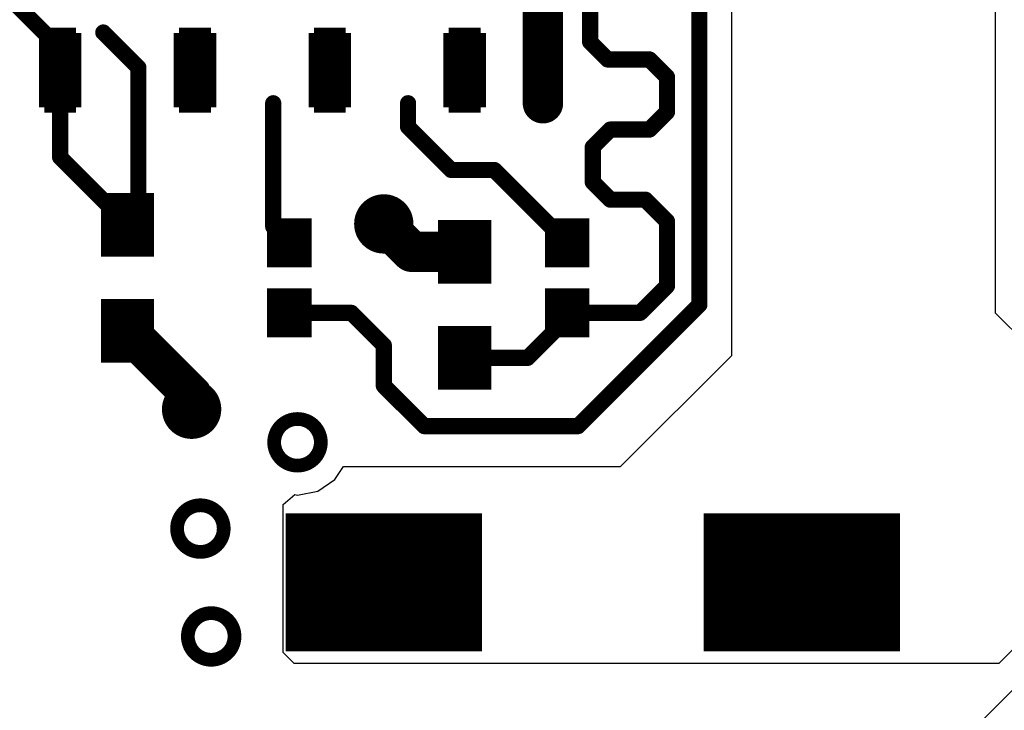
# Model space of a CAD drawing. Extents: x 32 to 97, y 17 to 119.
# Tile 4 of 24: x 51 to 60, y 79 to 85. Entities that reach past the tile are written whole.
import ezdxf

# ---------------------------------------------------------------- set-up
doc = ezdxf.new("R2010")
doc.units = 0
doc.layers.add('TOPLAYER', color=1, linetype='CONTINUOUS')

msp = doc.modelspace()

# ---------------------------------------------------------------- linework, layer by layer
at = {"layer": 'TOPLAYER'}
for p, q in [((60.166, 87.1419), (60.166, 82.4483)), ((57.6832, 82.0484), (57.6835, 86.7253)), ((60.166, 82.4483), (60.5536, 82.0608)), ((56.6354, 81.0006), (57.6832, 82.0484)), ((53.9456, 80.8776), (54.0278, 81.0006)), ((54.0278, 81.0006), (56.6354, 81.0006)), ((53.7843, 80.7698), (53.9456, 80.8776)), ((53.594, 80.7319), (53.7843, 80.7698)), ((53.4604, 80.6445), (53.5676, 80.7372)), ((53.5676, 80.7372), (53.594, 80.7319)), ((53.4605, 79.248), (53.4604, 80.6445)), ((59.6325, 78.1999), (61.1058, 79.6732)), ((60.5535, 79.5019), (60.198, 79.1464)), ((53.5621, 79.1464), (53.4605, 79.248)), ((60.198, 79.1464), (53.5621, 79.1464))]:
    msp.add_line(p, q, dxfattribs=at)
for points, const_width in [([(57.3786, 82.5246), (57.3786, 87.5284)], 0.1524), ([(55.9054, 84.4236), (55.9054, 85.6741)], 0.381), ([(50.8508, 85.4456), (51.3588, 84.9376)], 0.1524), ([(56.3498, 85.0011), (56.3498, 85.3313)], 0.1524), ([(51.2088, 84.3844), (51.2088, 85.0844)], 0.1), ([(51.2088, 85.0844), (51.5088, 85.0844)], 0.1), ([(51.2338, 85.0844), (51.2338, 84.8905)], 0.1), ([(51.2588, 85.0844), (51.2588, 84.9076)], 0.1), ([(51.2838, 85.0844), (51.2838, 84.9198)], 0.1), ([(51.3088, 85.0844), (51.3088, 84.928)], 0.1), ([(51.3338, 85.0844), (51.3338, 84.9328)], 0.1), ([(51.3588, 85.0844), (51.3588, 84.9344)], 0.1), ([(51.3588, 85.0844), (51.3588, 84.9344)], 0.1), ([(51.3588, 85.0844), (51.3588, 84.9344)], 0.1), ([(51.3838, 85.0844), (51.3838, 84.9328)], 0.1), ([(51.4088, 85.0844), (51.4088, 84.928)], 0.1), ([(51.4338, 85.0844), (51.4338, 84.9198)], 0.1), ([(51.4588, 85.0844), (51.4588, 84.9076)], 0.1), ([(51.4838, 85.0844), (51.4838, 84.8905)], 0.1), ([(51.5088, 84.3844), (51.5088, 85.0844)], 0.1), ([(51.7652, 85.09), (52.0954, 84.7598)], 0.1524), ([(52.4788, 84.3844), (52.4788, 85.0844)], 0.1), ([(52.4788, 85.0844), (52.7788, 85.0844)], 0.1), ([(52.5038, 85.0844), (52.5038, 84.8905)], 0.1), ([(52.5288, 85.0844), (52.5288, 84.9076)], 0.1), ([(52.5538, 85.0844), (52.5538, 84.9198)], 0.1), ([(52.5788, 85.0844), (52.5788, 84.928)], 0.1), ([(52.6038, 85.0844), (52.6038, 84.9328)], 0.1), ([(52.6288, 85.0844), (52.6288, 84.9344)], 0.1), ([(52.6288, 85.0844), (52.6288, 84.9344)], 0.1), ([(52.6288, 85.0844), (52.6288, 84.9344)], 0.1), ([(52.6538, 85.0844), (52.6538, 84.9328)], 0.1), ([(52.6788, 85.0844), (52.6788, 84.928)], 0.1), ([(52.7038, 85.0844), (52.7038, 84.9198)], 0.1), ([(52.7288, 85.0844), (52.7288, 84.9076)], 0.1), ([(52.7538, 85.0844), (52.7538, 84.8905)], 0.1), ([(52.7788, 84.3844), (52.7788, 85.0844)], 0.1), ([(53.7488, 84.3844), (53.7488, 85.0844)], 0.1), ([(53.7488, 85.0844), (54.0488, 85.0844)], 0.1), ([(53.7738, 85.0844), (53.7738, 84.8905)], 0.1), ([(53.7988, 85.0844), (53.7988, 84.9076)], 0.1), ([(53.8238, 85.0844), (53.8238, 84.9198)], 0.1), ([(53.8488, 85.0844), (53.8488, 84.928)], 0.1), ([(53.8738, 85.0844), (53.8738, 84.9328)], 0.1), ([(53.8988, 85.0844), (53.8988, 84.9344)], 0.1), ([(53.8988, 85.0844), (53.8988, 84.9344)], 0.1), ([(53.8988, 85.0844), (53.8988, 84.9344)], 0.1), ([(53.9238, 85.0844), (53.9238, 84.9328)], 0.1), ([(53.9488, 85.0844), (53.9488, 84.928)], 0.1), ([(53.9738, 85.0844), (53.9738, 84.9198)], 0.1), ([(53.9988, 85.0844), (53.9988, 84.9076)], 0.1), ([(54.0238, 85.0844), (54.0238, 84.8905)], 0.1), ([(54.0488, 84.3844), (54.0488, 85.0844)], 0.1), ([(55.0188, 84.3844), (55.0188, 85.0844)], 0.1), ([(55.0188, 85.0844), (55.3188, 85.0844)], 0.1), ([(55.0438, 85.0844), (55.0438, 84.8905)], 0.1), ([(55.0688, 85.0844), (55.0688, 84.9076)], 0.1), ([(55.0938, 85.0844), (55.0938, 84.9198)], 0.1), ([(55.1188, 85.0844), (55.1188, 84.928)], 0.1), ([(55.1438, 85.0844), (55.1438, 84.9328)], 0.1), ([(55.1688, 85.0844), (55.1688, 84.9344)], 0.1), ([(55.1688, 85.0844), (55.1688, 84.9344)], 0.1), ([(55.1688, 85.0844), (55.1688, 84.9344)], 0.1), ([(55.1938, 85.0844), (55.1938, 84.9328)], 0.1), ([(55.2188, 85.0844), (55.2188, 84.928)], 0.1), ([(55.2438, 85.0844), (55.2438, 84.9198)], 0.1), ([(55.2688, 85.0844), (55.2688, 84.9076)], 0.1), ([(55.2938, 85.0844), (55.2938, 84.8905)], 0.1), ([(55.3188, 84.3844), (55.3188, 85.0844)], 0.1), ([(56.3498, 85.0011), (56.5149, 84.836)], 0.1524), ([(51.3588, 84.7344), (51.3588, 84.9376)], 0.1524), ([(56.5149, 84.836), (56.9087, 84.836)], 0.1524), ([(56.9087, 84.836), (57.0738, 84.6709)], 0.1524), ([(51.3588, 83.9136), (51.3588, 84.7344)], 0.1524), ([(52.0954, 83.3802), (52.0954, 84.7598)], 0.1524), ([(57.0738, 84.3407), (57.0738, 84.6709)], 0.1524), ([(51.2338, 84.3844), (51.2338, 84.5783)], 0.1), ([(51.2588, 84.3844), (51.2588, 84.5612)], 0.1), ([(51.2838, 84.3844), (51.2838, 84.549)], 0.1), ([(51.3088, 84.3844), (51.3088, 84.5408)], 0.1), ([(51.3338, 84.3844), (51.3338, 84.536)], 0.1), ([(51.3588, 84.3844), (51.3588, 84.5344)], 0.1), ([(51.3588, 84.3844), (51.3588, 84.5344)], 0.1), ([(51.3588, 84.3844), (51.3588, 84.5344)], 0.1), ([(51.3838, 84.3844), (51.3838, 84.536)], 0.1), ([(51.4088, 84.3844), (51.4088, 84.5408)], 0.1), ([(51.4338, 84.3844), (51.4338, 84.549)], 0.1), ([(51.4588, 84.3844), (51.4588, 84.5612)], 0.1), ([(51.4838, 84.3844), (51.4838, 84.5783)], 0.1), ([(52.5038, 84.3844), (52.5038, 84.5783)], 0.1), ([(52.5288, 84.3844), (52.5288, 84.5612)], 0.1), ([(52.5538, 84.3844), (52.5538, 84.549)], 0.1), ([(52.5788, 84.3844), (52.5788, 84.5408)], 0.1), ([(52.6038, 84.3844), (52.6038, 84.536)], 0.1), ([(52.6288, 84.3844), (52.6288, 84.5344)], 0.1), ([(52.6288, 84.3844), (52.6288, 84.5344)], 0.1), ([(52.6288, 84.3844), (52.6288, 84.5344)], 0.1), ([(52.6538, 84.3844), (52.6538, 84.536)], 0.1), ([(52.6788, 84.3844), (52.6788, 84.5408)], 0.1), ([(52.7038, 84.3844), (52.7038, 84.549)], 0.1), ([(52.7288, 84.3844), (52.7288, 84.5612)], 0.1), ([(52.7538, 84.3844), (52.7538, 84.5783)], 0.1), ([(53.7738, 84.3844), (53.7738, 84.5783)], 0.1), ([(53.7988, 84.3844), (53.7988, 84.5612)], 0.1), ([(53.8238, 84.3844), (53.8238, 84.549)], 0.1), ([(53.8488, 84.3844), (53.8488, 84.5408)], 0.1), ([(53.8738, 84.3844), (53.8738, 84.536)], 0.1), ([(53.8988, 84.3844), (53.8988, 84.5344)], 0.1), ([(53.8988, 84.3844), (53.8988, 84.5344)], 0.1), ([(53.8988, 84.3844), (53.8988, 84.5344)], 0.1), ([(53.9238, 84.3844), (53.9238, 84.536)], 0.1), ([(53.9488, 84.3844), (53.9488, 84.5408)], 0.1), ([(53.9738, 84.3844), (53.9738, 84.549)], 0.1), ([(53.9988, 84.3844), (53.9988, 84.5612)], 0.1), ([(54.0238, 84.3844), (54.0238, 84.5783)], 0.1), ([(55.0438, 84.3844), (55.0438, 84.5783)], 0.1), ([(55.0688, 84.3844), (55.0688, 84.5612)], 0.1), ([(55.0938, 84.3844), (55.0938, 84.549)], 0.1), ([(55.1188, 84.3844), (55.1188, 84.5408)], 0.1), ([(55.1438, 84.3844), (55.1438, 84.536)], 0.1), ([(55.1688, 84.3844), (55.1688, 84.5344)], 0.1), ([(55.1688, 84.3844), (55.1688, 84.5344)], 0.1), ([(55.1688, 84.3844), (55.1688, 84.5344)], 0.1), ([(55.1938, 84.3844), (55.1938, 84.536)], 0.1), ([(55.2188, 84.3844), (55.2188, 84.5408)], 0.1), ([(55.2438, 84.3844), (55.2438, 84.549)], 0.1), ([(55.2688, 84.3844), (55.2688, 84.5612)], 0.1), ([(55.2938, 84.3844), (55.2938, 84.5783)], 0.1), ([(53.3654, 83.2609), (53.3654, 84.4236)], 0.1524), ([(54.6354, 84.2009), (54.6354, 84.4236)], 0.1524), ([(51.2088, 84.3844), (51.5088, 84.3844)], 0.1), ([(52.4788, 84.3844), (52.7788, 84.3844)], 0.1), ([(53.7488, 84.3844), (54.0488, 84.3844)], 0.1), ([(55.0188, 84.3844), (55.3188, 84.3844)], 0.1), ([(56.9087, 84.1756), (57.0738, 84.3407)], 0.1524), ([(54.6354, 84.2009), (55.0418, 83.7946)], 0.1524), ([(56.3748, 84.0105), (56.5399, 84.1756)], 0.1524), ([(56.5399, 84.1756), (56.9087, 84.1756)], 0.1524), ([(56.3748, 83.6803), (56.3748, 84.0105)], 0.1524), ([(51.3588, 83.9136), (51.9938, 83.2786)], 0.1524), ([(55.0418, 83.7946), (55.448, 83.7946)], 0.1524), ([(55.448, 83.7946), (56.134, 83.1086)], 0.1524), ([(56.3748, 83.6803), (56.5399, 83.5152)], 0.1524), ([(51.8688, 82.9786), (51.8688, 83.5786)], 0.25), ([(52.1188, 82.9786), (52.1188, 83.5786)], 0.25), ([(52.2438, 83.4286), (51.7438, 83.4286)], 0.3), ([(56.5399, 83.5152), (56.8706, 83.5152)], 0.1524), ([(56.8706, 83.5152), (57.0738, 83.312)], 0.1524), ([(51.9938, 83.2786), (52.0954, 83.3802)], 0.1524), ([(54.4068, 83.2866), (54.6688, 83.0246)], 0.381), ([(53.4128, 82.8786), (53.4128, 83.3386)], 0.21), ([(53.6228, 82.8786), (53.6228, 83.3386)], 0.21), ([(55.0438, 82.7246), (55.0438, 83.3246)], 0.25), ([(55.2938, 82.7246), (55.2938, 83.3246)], 0.25), ([(56.029, 82.8786), (56.029, 83.3386)], 0.21), ([(56.239, 82.8786), (56.239, 83.3386)], 0.21), ([(57.0738, 82.7024), (57.0738, 83.312)], 0.1524), ([(52.2438, 83.1286), (51.7438, 83.1286)], 0.3), ([(53.7278, 83.2236), (53.3078, 83.2236)], 0.23), ([(53.3654, 83.2609), (53.5178, 83.1086)], 0.1524), ([(55.4188, 83.1746), (54.9188, 83.1746)], 0.3), ([(56.344, 83.2236), (55.924, 83.2236)], 0.23), ([(54.6688, 83.0246), (55.1688, 83.0246)], 0.381), ([(53.7278, 82.9936), (53.3078, 82.9936)], 0.23), ([(56.344, 82.9936), (55.924, 82.9936)], 0.23), ([(55.4188, 82.8746), (54.9188, 82.8746)], 0.3), ([(53.4128, 82.2186), (53.4128, 82.6786)], 0.21), ([(53.6228, 82.2186), (53.6228, 82.6786)], 0.21), ([(56.029, 82.2186), (56.029, 82.6786)], 0.21), ([(56.239, 82.2186), (56.239, 82.6786)], 0.21), ([(56.82, 82.4486), (57.0738, 82.7024)], 0.1524), ([(51.8688, 81.9786), (51.8688, 82.5786)], 0.25), ([(52.1188, 81.9786), (52.1188, 82.5786)], 0.25), ([(53.7278, 82.5636), (53.3078, 82.5636)], 0.23), ([(56.344, 82.5636), (55.924, 82.5636)], 0.23), ([(52.2438, 82.4286), (51.7438, 82.4286)], 0.3), ([(56.2356, 81.3816), (57.3786, 82.5246)], 0.1524), ([(51.9938, 82.2786), (52.5968, 81.6756)], 0.381), ([(53.7278, 82.3336), (53.3078, 82.3336)], 0.23), ([(53.5178, 82.4486), (54.1018, 82.4486)], 0.1524), ([(54.1018, 82.4486), (54.4068, 82.1436)], 0.1524), ([(55.0438, 81.7246), (55.0438, 82.3246)], 0.25), ([(55.2938, 81.7246), (55.2938, 82.3246)], 0.25), ([(55.7608, 82.0246), (56.1848, 82.4486)], 0.1524), ([(56.344, 82.3336), (55.924, 82.3336)], 0.23), ([(56.1848, 82.4486), (56.82, 82.4486)], 0.1524), ([(52.2438, 82.1286), (51.7438, 82.1286)], 0.3), ([(55.4188, 82.1746), (54.9188, 82.1746)], 0.3), ([(54.4068, 81.7626), (54.4068, 82.1436)], 0.1524), ([(55.1688, 82.0246), (55.7608, 82.0246)], 0.1524), ([(55.4188, 81.8746), (54.9188, 81.8746)], 0.3), ([(52.5968, 81.5406), (52.5968, 81.6756)], 0.381), ([(54.4068, 81.7626), (54.7878, 81.3816)], 0.1524), ([(54.7878, 81.3816), (56.2356, 81.3816)], 0.1524), ([(53.9443, 79.2606), (53.9443, 80.5606)], 0.925), ([(54.8693, 79.2606), (54.8693, 80.5606)], 0.925), ([(57.8813, 79.2606), (57.8813, 80.5606)], 0.925), ([(58.8063, 79.2606), (58.8063, 80.5606)], 0.925), ([(55.3318, 80.2356), (53.4818, 80.2356)], 0.65), ([(59.2688, 80.2356), (57.4188, 80.2356)], 0.65), ([(55.3318, 79.5856), (53.4818, 79.5856)], 0.65), ([(59.2688, 79.5856), (57.4188, 79.5856)], 0.65)]:
    msp.add_lwpolyline(points, dxfattribs=dict(at, const_width=const_width))
for points, const_width in [([(51.7271, 85.09, 1), (51.8033, 85.09, 1)], 0.0762), ([(56.3117, 85.0011, 1), (56.3879, 85.0011, 1)], 0.0762), ([(56.3117, 85.0011, 1), (56.3879, 85.0011, 1)], 0.0762), ([(51.3207, 84.9376, 1), (51.3969, 84.9376, 1)], 0.0762), ([(51.3207, 84.9376, 1), (51.3969, 84.9376, 1)], 0.0762), ([(51.2588, 84.7344, 1), (51.4588, 84.7344, 1)], 0.2), ([(52.5288, 84.7344, 1), (52.7288, 84.7344, 1)], 0.2), ([(53.7988, 84.7344, 1), (53.9988, 84.7344, 1)], 0.2), ([(55.0688, 84.7344, 1), (55.2688, 84.7344, 1)], 0.2), ([(56.4768, 84.836, 1), (56.553, 84.836, 1)], 0.0762), ([(56.4768, 84.836, 1), (56.553, 84.836, 1)], 0.0762), ([(56.8706, 84.836, 1), (56.9468, 84.836, 1)], 0.0762), ([(56.8706, 84.836, 1), (56.9468, 84.836, 1)], 0.0762), ([(51.3207, 84.7344, 1), (51.3969, 84.7344, 1)], 0.0762), ([(51.3207, 84.7344, 1), (51.3969, 84.7344, 1)], 0.0762), ([(52.0573, 84.7598, 1), (52.1335, 84.7598, 1)], 0.0762), ([(52.0573, 84.7598, 1), (52.1335, 84.7598, 1)], 0.0762), ([(57.0357, 84.6709, 1), (57.1119, 84.6709, 1)], 0.0762), ([(57.0357, 84.6709, 1), (57.1119, 84.6709, 1)], 0.0762), ([(55.8102, 84.4236, 1), (56.0007, 84.4236, 1)], 0.1905), ([(53.3273, 84.4236, 1), (53.4035, 84.4236, 1)], 0.0762), ([(54.5973, 84.4236, 1), (54.6735, 84.4236, 1)], 0.0762), ([(57.0357, 84.3407, 1), (57.1119, 84.3407, 1)], 0.0762), ([(57.0357, 84.3407, 1), (57.1119, 84.3407, 1)], 0.0762), ([(54.5973, 84.2009, 1), (54.6735, 84.2009, 1)], 0.0762), ([(54.5973, 84.2009, 1), (54.6735, 84.2009, 1)], 0.0762), ([(56.5018, 84.1756, 1), (56.578, 84.1756, 1)], 0.0762), ([(56.5018, 84.1756, 1), (56.578, 84.1756, 1)], 0.0762), ([(56.8706, 84.1756, 1), (56.9468, 84.1756, 1)], 0.0762), ([(56.8706, 84.1756, 1), (56.9468, 84.1756, 1)], 0.0762), ([(56.3367, 84.0105, 1), (56.4129, 84.0105, 1)], 0.0762), ([(56.3367, 84.0105, 1), (56.4129, 84.0105, 1)], 0.0762), ([(51.3207, 83.9136, 1), (51.3969, 83.9136, 1)], 0.0762), ([(51.3207, 83.9136, 1), (51.3969, 83.9136, 1)], 0.0762), ([(55.0037, 83.7946, 1), (55.0799, 83.7946, 1)], 0.0762), ([(55.0037, 83.7946, 1), (55.0799, 83.7946, 1)], 0.0762), ([(55.4099, 83.7946, 1), (55.4861, 83.7946, 1)], 0.0762), ([(55.4099, 83.7946, 1), (55.4861, 83.7946, 1)], 0.0762), ([(56.3367, 83.6803, 1), (56.4129, 83.6803, 1)], 0.0762), ([(56.3367, 83.6803, 1), (56.4129, 83.6803, 1)], 0.0762), ([(54.2036, 83.2866, 1), (54.61, 83.2866, 1)], 0.1524), ([(56.5018, 83.5152, 1), (56.578, 83.5152, 1)], 0.0762), ([(56.5018, 83.5152, 1), (56.578, 83.5152, 1)], 0.0762), ([(56.8325, 83.5152, 1), (56.9087, 83.5152, 1)], 0.0762), ([(56.8325, 83.5152, 1), (56.9087, 83.5152, 1)], 0.0762), ([(51.8688, 83.2786, 1), (52.1188, 83.2786, 1)], 0.25), ([(52.0573, 83.3802, 1), (52.1335, 83.3802, 1)], 0.0762), ([(52.0573, 83.3802, 1), (52.1335, 83.3802, 1)], 0.0762), ([(54.3115, 83.2866, 1), (54.502, 83.2866, 1)], 0.1905), ([(57.0357, 83.312, 1), (57.1119, 83.312, 1)], 0.0762), ([(57.0357, 83.312, 1), (57.1119, 83.312, 1)], 0.0762), ([(51.9557, 83.2786, 1), (52.0319, 83.2786, 1)], 0.0762), ([(51.9557, 83.2786, 1), (52.0319, 83.2786, 1)], 0.0762), ([(53.3273, 83.2609, 1), (53.4035, 83.2609, 1)], 0.0762), ([(53.3273, 83.2609, 1), (53.4035, 83.2609, 1)], 0.0762), ([(53.4128, 83.1086, 1), (53.6228, 83.1086, 1)], 0.21), ([(55.0438, 83.0246, 1), (55.2938, 83.0246, 1)], 0.25), ([(56.029, 83.1086, 1), (56.239, 83.1086, 1)], 0.21), ([(53.4797, 83.1086, 1), (53.5559, 83.1086, 1)], 0.0762), ([(54.5735, 83.0246, 1), (54.764, 83.0246, 1)], 0.1905), ([(54.5735, 83.0246, 1), (54.764, 83.0246, 1)], 0.1905), ([(55.0735, 83.0246, 1), (55.264, 83.0246, 1)], 0.1905), ([(56.0959, 83.1086, 1), (56.1721, 83.1086, 1)], 0.0762), ([(57.0357, 82.7024, 1), (57.1119, 82.7024, 1)], 0.0762), ([(57.0357, 82.7024, 1), (57.1119, 82.7024, 1)], 0.0762), ([(53.4128, 82.4486, 1), (53.6228, 82.4486, 1)], 0.21), ([(56.029, 82.4486, 1), (56.239, 82.4486, 1)], 0.21), ([(51.8688, 82.2786, 1), (52.1188, 82.2786, 1)], 0.25), ([(57.3405, 82.5246, 1), (57.4167, 82.5246, 1)], 0.0762), ([(57.3405, 82.5246, 1), (57.4167, 82.5246, 1)], 0.0762), ([(51.8985, 82.2786, 1), (52.089, 82.2786, 1)], 0.1905), ([(53.4797, 82.4486, 1), (53.5559, 82.4486, 1)], 0.0762), ([(54.0637, 82.4486, 1), (54.1399, 82.4486, 1)], 0.0762), ([(54.0637, 82.4486, 1), (54.1399, 82.4486, 1)], 0.0762), ([(56.1467, 82.4486, 1), (56.2229, 82.4486, 1)], 0.0762), ([(56.1467, 82.4486, 1), (56.2229, 82.4486, 1)], 0.0762), ([(56.7819, 82.4486, 1), (56.8581, 82.4486, 1)], 0.0762), ([(56.7819, 82.4486, 1), (56.8581, 82.4486, 1)], 0.0762), ([(55.0438, 82.0246, 1), (55.2938, 82.0246, 1)], 0.25), ([(54.3687, 82.1436, 1), (54.4449, 82.1436, 1)], 0.0762), ([(54.3687, 82.1436, 1), (54.4449, 82.1436, 1)], 0.0762), ([(55.1307, 82.0246, 1), (55.2069, 82.0246, 1)], 0.0762), ([(55.7227, 82.0246, 1), (55.7989, 82.0246, 1)], 0.0762), ([(55.7227, 82.0246, 1), (55.7989, 82.0246, 1)], 0.0762), ([(52.3936, 81.5406, 1), (52.8, 81.5406, 1)], 0.1524), ([(52.5015, 81.6756, 1), (52.692, 81.6756, 1)], 0.1905), ([(52.5015, 81.6756, 1), (52.692, 81.6756, 1)], 0.1905), ([(54.3687, 81.7626, 1), (54.4449, 81.7626, 1)], 0.0762), ([(54.3687, 81.7626, 1), (54.4449, 81.7626, 1)], 0.0762), ([(52.5015, 81.5406, 1), (52.692, 81.5406, 1)], 0.1905), ([(53.3743, 81.2292, 1), (53.8137, 81.2292, 1)], 0.1295), ([(54.7497, 81.3816, 1), (54.8259, 81.3816, 1)], 0.0762), ([(54.7497, 81.3816, 1), (54.8259, 81.3816, 1)], 0.0762), ([(56.1975, 81.3816, 1), (56.2737, 81.3816, 1)], 0.0762), ([(56.1975, 81.3816, 1), (56.2737, 81.3816, 1)], 0.0762), ([(52.4599, 80.4164, 1), (52.8993, 80.4164, 1)], 0.1295), ([(54.0818, 79.9106, 1), (54.7318, 79.9106, 1)], 0.65), ([(58.0188, 79.9106, 1), (58.6688, 79.9106, 1)], 0.65), ([(52.5615, 79.4004, 1), (53.0009, 79.4004, 1)], 0.1295)]:
    msp.add_lwpolyline(points, format="xyb", close=True, dxfattribs=dict(at, const_width=const_width))

doc.saveas('drawing.dxf')
